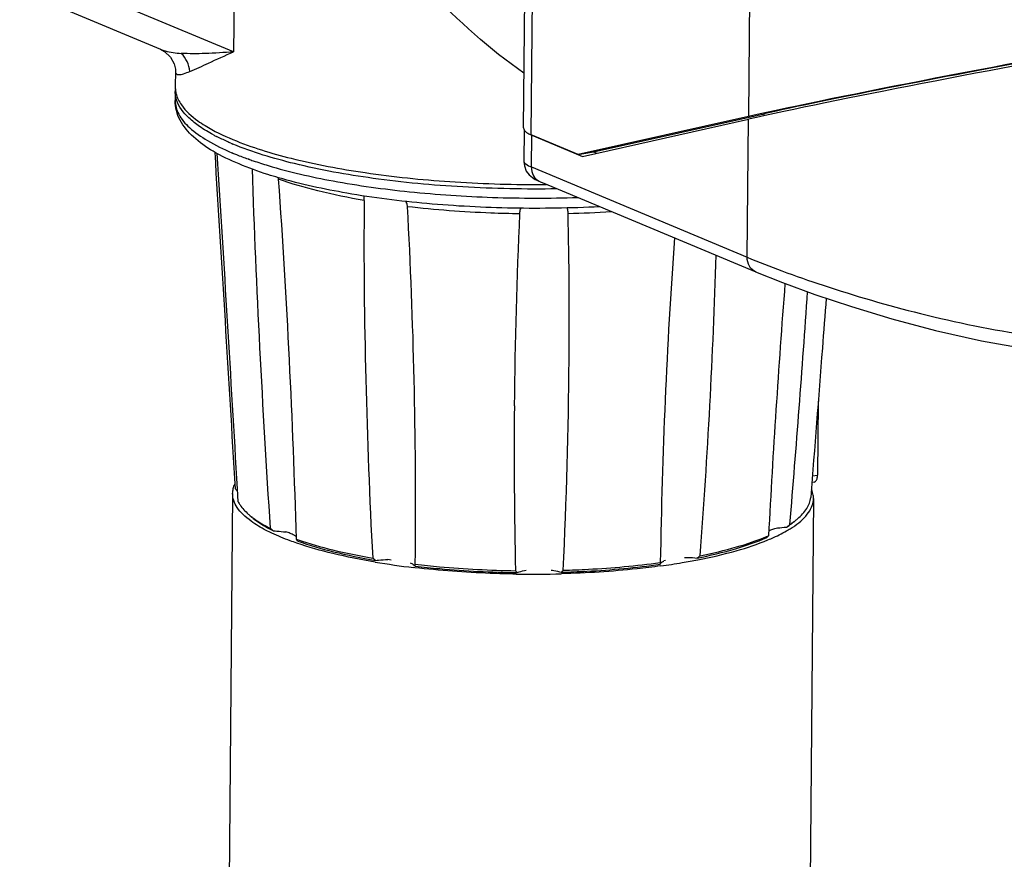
# Model space of a CAD drawing. Header units: millimetres. Extents: x 12 to 2508, y 25 to 1770.
# Tile 48 of 52: x 2250 to 2355, y 1471 to 1561. Entities that reach past the tile are written whole.
import ezdxf

# ---------------------------------------------------------------- set-up
doc = ezdxf.new("R2010")
doc.units = ezdxf.units.MM
for name, color, linetype in [('ARM2_ABL94', 7, 'Continuous'), ('COVER_S_PBL83', 7, 'Continuous'), ('COVER_S_PBL99', 7, 'Continuous'), ('FLANGE_J5_PBL105', 7, 'Continuous'), ('HOLDER_S_PBL87', 7, 'Continuous'), ('HOLDER_S_PBL98', 7, 'Continuous'), ('MODULE_S_ABL82', 7, 'Continuous'), ('MODULE_S_ABL97', 7, 'Continuous'), ('new_view_8_VBL72', 7, 'Continuous'), ('PIPE2_PBL96', 7, 'Continuous'), ('PLATE_PBL107', 7, 'Continuous')]:
    doc.layers.add(name, color=color, linetype=linetype)

# ---------------------------------------------------------------- blocks, each defined once
blk = doc.blocks.new('COVER_S_PBL83', base_point=(3173.43, 1977.13))
at = {"layer": 'COVER_S_PBL83', "color": 7}
for p, q in [((3219.68, 1972.37), (3219.88, 1996)), ((3133.26, 1979.79), (3150.96, 1983.75)), ((3127.02, 1982.64), (3126.99, 1979.26)), ((3127.84, 1982.06), (3133.26, 1979.79)), ((3128.2, 1977.33), (3128.37, 1977.25)), ((3128.37, 1977.25), (3128.63, 1977.13)), ((3129.12, 1976.92), (3151.74, 1967.46))]:
    blk.add_line(p, q, dxfattribs=at)
at = {"layer": 'COVER_S_PBL83', "color": 2}
for p, q in [((3150.83, 1969.02), (3150.96, 1983.75)), ((3127.81, 1978.66), (3127.84, 1982.06)), ((3127.81, 1978.66), (3150.83, 1969.02))]:
    blk.add_line(p, q, dxfattribs=at)
at = {"layer": 'COVER_S_PBL83', "color": 7}
for points in [[(3126.99, 1979.26), (3127.04, 1978.77), (3127.25, 1978.23), (3127.56, 1977.81), (3127.9, 1977.52), (3128.2, 1977.33)], [(3207.53, 1960.29), (3208.31, 1960.56), (3211.72, 1962.04), (3214.62, 1963.85), (3216.92, 1965.93), (3218.54, 1968.19), (3219.45, 1970.51), (3219.68, 1972.37)], [(3151.73, 1967.46), (3154.61, 1966.32), (3158.06, 1965.06), (3161.97, 1963.76), (3166.28, 1962.46), (3170.95, 1961.22), (3175.86, 1960.11), (3180.9, 1959.21), (3185.96, 1958.58), (3190.93, 1958.26), (3195.66, 1958.28)], [(3196.02, 1958.44), (3198.83, 1958.74), (3202.17, 1959.22), (3205.29, 1959.82), (3207.69, 1960.42)]]:
    blk.add_lwpolyline(points, dxfattribs=at)
for centre, radius, start, end in [((3129.27, 1985.49), 3.72, 246.2649, 247.3037), ((3195.57, 1958.99), 0.721, 303.6677, 309.5685)]:
    blk.add_arc(centre, radius, start, end, dxfattribs=at)
at = {"layer": 'COVER_S_PBL83', "color": 2}
blk.add_arc((3191.12, 2033.95), 75.28, 282.7011, 282.8652, dxfattribs=at)
at = {"layer": 'COVER_S_PBL83', "color": 7}
blk.add_ellipse((3182.32, 1989.04), major_axis=(37.56, 6.96), ratio=0.02463, start_param=-0.004785, end_param=2.554154, dxfattribs=at)
at = {"layer": 'COVER_S_PBL83', "color": 2}
for points, knots in [([(3126.99, 1979.26), (3126.99, 1979.14), (3127.3, 1978.88), (3127.59, 1978.75), (3127.81, 1978.66)], [0, 0, 0, 0, 0.333653, 1, 1, 1, 1]), ([(3127.81, 1978.66), (3127.8, 1978.34), (3127.92, 1977.72), (3128.37, 1977.26), (3128.63, 1977.13)], [0, 0, 0, 0, 0.526567, 1, 1, 1, 1]), ([(3150.83, 1969.02), (3152.05, 1968.51), (3154.74, 1967.47), (3160.86, 1965.34), (3169.63, 1962.79), (3180.94, 1960.46), (3190.72, 1959.57), (3198.3, 1959.81), (3203.48, 1960.48), (3208.13, 1961.63), (3212.12, 1963.21), (3215.35, 1965.15), (3217.75, 1967.37), (3219.28, 1969.79), (3219.67, 1971.54), (3219.68, 1972.37)], [0, 0, 0, 0, 0.052663, 0.114461, 0.258172, 0.416022, 0.573505, 0.647973, 0.717583, 0.781177, 0.837982, 0.887687, 0.930512, 0.967344, 1, 1, 1, 1]), ([(3151.73, 1967.46), (3151.46, 1967.58), (3150.96, 1968.04), (3150.83, 1968.69), (3150.83, 1969.02)], [0, 0, 0, 0, 0.472654, 1, 1, 1, 1]), ([(3196.18, 1958.59), (3198.26, 1958.86), (3202.11, 1959.44), (3205.93, 1960.12), (3207.67, 1960.52)], [0, 0, 0, 0, 0.541081, 1, 1, 1, 1])]:
    blk.add_open_spline(points, degree=3, knots=knots, dxfattribs=at)
at = {"layer": 'COVER_S_PBL83', "color": 7}
for points, knots in [([(3128.63, 1977.13), (3128.66, 1977.12), (3128.83, 1977.05), (3128.99, 1976.98), (3129.12, 1976.92)], [0, 0, 0, 0, 0.222275, 1, 1, 1, 1]), ([(3207.89, 1960.56), (3207.87, 1960.54), (3207.8, 1960.46), (3207.72, 1960.38), (3207.65, 1960.34)], [0, 0, 0, 0, 0.266294, 1, 1, 1, 1]), ([(3207.89, 1960.56), (3207.87, 1960.55), (3207.82, 1960.48), (3207.75, 1960.43), (3207.69, 1960.42)], [0, 0, 0, 0, 0.274375, 1, 1, 1, 1])]:
    blk.add_open_spline(points, degree=3, knots=knots, dxfattribs=at)
for points in [[(3207.65, 1960.34), (3207.61, 1960.32), (3207.57, 1960.3), (3207.53, 1960.29)], [(3207.53, 1960.29), (3207.42, 1960.25), (3207.3, 1960.25), (3207.19, 1960.28)], [(3195.66, 1958.28), (3195.77, 1958.29), (3195.88, 1958.33), (3195.97, 1958.39)], [(3196.03, 1958.43), (3196.08, 1958.48), (3196.13, 1958.53), (3196.18, 1958.59)]]:
    blk.add_open_spline(points, degree=3, dxfattribs=at)
blk = doc.blocks.new('HOLDER_S_PBL87', base_point=(3171.56, 2019.52))
at = {"layer": 'HOLDER_S_PBL87', "color": 7}
for p, q in [((3145.25, 2039.32), (3145.34, 2050.36)), ((3219.88, 1996.29), (3220.34, 2049.72)), ((3145.25, 2039.32), (3145.25, 2039.32)), ((3126.96, 1982.83), (3127.19, 2009.07)), ((3127.19, 2009.07), (3127.19, 2009.07)), ((3215.08, 1995.75), (3215.12, 1995.77)), ((3215.08, 1995.75), (3215.08, 1995.77)), ((3150.96, 1984.06), (3132.77, 1980)), ((3134.44, 1980.28), (3152.64, 1984.34)), ((3132.77, 1980), (3127.78, 1982.09)), ((3132.77, 1980), (3134.44, 1980.28)), ((3134.44, 1980.28), (3134.79, 1980.13))]:
    blk.add_line(p, q, dxfattribs=at)
at = {"layer": 'HOLDER_S_PBL87', "color": 2}
for p, q in [((3127.78, 1982.09), (3128.09, 2018.2)), ((3128.09, 2018.2), (3151.17, 2008.54)), ((3151.17, 2008.54), (3150.96, 1984.06)), ((3152.63, 1984.12), (3152.64, 1984.34))]:
    blk.add_line(p, q, dxfattribs=at)
at = {"layer": 'HOLDER_S_PBL87', "color": 7}
for centre, radius, start, end in [((3127.33, 1982.83), 0.364, 179.5432, 184.905), ((3127.45, 1982.87), 0.498, 205.8947, 207.4527)]:
    blk.add_arc(centre, radius, start, end, dxfattribs=at)
for centre, major_axis, start_param, end_param in [((3182.32, 1989.34), (37.56, 6.96), 6.121587, 8.837407), ((3182.32, 1989.34), (35.56, 6.58), 6.807722, 8.837407), ((3211.12, 1995.03), (4.01, 0.74), -0.004711, 1.071088), ((3182.32, 1989.34), (35.56, 6.58), 0.006721, 0.395117)]:
    blk.add_ellipse(centre, major_axis=major_axis, ratio=0.024305, start_param=start_param, end_param=end_param, dxfattribs=at)
for points, knots in [([(3145.91, 2059.03), (3142.55, 2057.38), (3136.17, 2052.81), (3128.82, 2043.49), (3124.02, 2032.41), (3122.81, 2024.39), (3122.77, 2020.43)], [0, 0, 0, 0, 0.238943, 0.490634, 0.747411, 1, 1, 1, 1]), ([(3145.46, 2051.13), (3145.48, 2051.19), (3145.56, 2051.45), (3145.68, 2051.69), (3145.78, 2051.87)], [0, 0, 0, 0, 0.241991, 1, 1, 1, 1]), ([(3219.86, 2051.36), (3219.91, 2051.28), (3220.07, 2050.98), (3220.2, 2050.66), (3220.26, 2050.42)], [0, 0, 0, 0, 0.261886, 1, 1, 1, 1]), ([(3151.48, 2044.76), (3150.57, 2045.14), (3148.96, 2045.9), (3146.98, 2047.26), (3145.68, 2048.72), (3145.34, 2049.85), (3145.34, 2050.36)], [0, 0, 0, 0, 0.339309, 0.612432, 0.825798, 1, 1, 1, 1]), ([(3220.34, 2049.72), (3220.34, 2049.37), (3220.18, 2048.62), (3219.53, 2047.57), (3218.5, 2046.58), (3217.11, 2045.63), (3215.37, 2044.73), (3213.3, 2043.88), (3210.9, 2043.09), (3207.16, 2042.11), (3201.89, 2041.12), (3194.99, 2040.32), (3187.59, 2039.92), (3182.52, 2039.93), (3179.96, 2040)], [0, 0, 0, 0, 0.024345, 0.051671, 0.084047, 0.122576, 0.167711, 0.219508, 0.27777, 0.342128, 0.487006, 0.649114, 0.822345, 1, 1, 1, 1]), ([(3179.96, 2040), (3177.16, 2040.08), (3171.74, 2040.4), (3164.05, 2041.36), (3157.32, 2042.74), (3153.25, 2044.01), (3151.48, 2044.76)], [0, 0, 0, 0, 0.28984, 0.561159, 0.801328, 1, 1, 1, 1]), ([(3122.77, 2020.43), (3122.74, 2017.26), (3123.39, 2011.05), (3125.62, 2005.2), (3127.09, 2002.59)], [0, 0, 0, 0, 0.514016, 1, 1, 1, 1]), ([(3127.01, 1982.64), (3127.07, 1982.52), (3127.32, 1982.3), (3127.61, 1982.16), (3127.78, 1982.09)], [0, 0, 0, 0, 0.412217, 1, 1, 1, 1])]:
    blk.add_open_spline(points, degree=3, knots=knots, dxfattribs=at)
at = {"layer": 'HOLDER_S_PBL87', "color": 2}
for points, knots in [([(3145.86, 2054.07), (3144.96, 2052.78), (3143.99, 2050.88), (3143.31, 2048.88), (3143.16, 2048.37)], [0, 0, 0, 0, 0.74823, 1, 1, 1, 1]), ([(3143.16, 2048.37), (3142.24, 2045.34), (3141.58, 2038.7), (3142.99, 2028.65), (3146.24, 2018.44), (3149.38, 2011.82), (3151.17, 2008.54)], [0, 0, 0, 0, 0.229025, 0.47253, 0.729959, 1, 1, 1, 1]), ([(3151.17, 2008.54), (3149.31, 2013.56), (3146.38, 2023.67), (3145.2, 2034.18), (3145.25, 2039.32)], [0, 0, 0, 0, 0.509965, 1, 1, 1, 1]), ([(3128.09, 2018.2), (3127.85, 2017.43), (3127, 2014.46), (3126.56, 2011.35), (3126.62, 2009.06)], [0, 0, 0, 0, 0.260213, 1, 1, 1, 1]), ([(3128.09, 2018.2), (3127.95, 2017.44), (3127.47, 2014.42), (3127.21, 2011.35), (3127.19, 2009.07)], [0, 0, 0, 0, 0.254024, 1, 1, 1, 1]), ([(3127.14, 2005.11), (3127.06, 2005.44), (3126.77, 2006.74), (3126.64, 2008.07), (3126.62, 2009.06)], [0, 0, 0, 0, 0.251427, 1, 1, 1, 1]), ([(3126.88, 2008.79), (3126.92, 2008.74), (3127.05, 2008.55), (3127.15, 2008.32), (3127.18, 2008.15)], [0, 0, 0, 0, 0.261487, 1, 1, 1, 1])]:
    blk.add_open_spline(points, degree=3, knots=knots, dxfattribs=at)
at = {"layer": 'HOLDER_S_PBL87', "color": 7}
for points in [[(3145.34, 2050.36), (3145.35, 2050.62), (3145.39, 2050.88), (3145.46, 2051.13)], [(3220.26, 2050.42), (3220.31, 2050.19), (3220.34, 2049.95), (3220.34, 2049.72)], [(3126.96, 1982.8), (3126.97, 1982.75), (3126.98, 1982.7), (3127, 1982.65)]]:
    blk.add_open_spline(points, degree=3, dxfattribs=at)
at = {"layer": 'HOLDER_S_PBL87', "color": 2}
blk.add_open_spline([(3126.62, 2009.06), (3126.71, 2008.98), (3126.8, 2008.89), (3126.88, 2008.79)], degree=3, dxfattribs=at)
blk = doc.blocks.new('MODULE_S_ABL82', base_point=(3171.56, 2019.52))
at = {"layer": 'COVER_S_PBL83'}
blk.add_blockref('COVER_S_PBL83', (3173.43, 1977.13), dxfattribs=at)
at = {"layer": 'HOLDER_S_PBL87'}
blk.add_blockref('HOLDER_S_PBL87', (3171.56, 2019.52), dxfattribs=at)
blk = doc.blocks.new('PIPE2_PBL96', base_point=(3126.19, 1856.35))
at = {"layer": 'PIPE2_PBL96', "color": 7}
for p, q in [((3095.9, 1943.81), (3094.47, 1776.52)), ((3157.9, 1943.27), (3156.47, 1775.99)), ((3115.35, 1935.89), (3115.22, 1935.91)), ((3094.91, 1775.11), (3094.9, 1775.12)), ((3094.96, 1775.11), (3094.95, 1775.12)), ((3101.4, 1771.19), (3101.31, 1771.22)), ((3101.42, 1771.19), (3101.34, 1771.22)), ((3101.48, 1771.16), (3101.47, 1771.17)), ((3101.5, 1771.16), (3101.49, 1771.17)), ((3151.57, 1771.57), (3151.58, 1771.58)), ((3151.62, 1771.57), (3151.63, 1771.57))]:
    blk.add_line(p, q, dxfattribs=at)
for centre, radius, start, end in [((3155.65, 1943.29), 2.25, 359.5201, 3.0556), ((3149.42, 1949.66), 11.33, 300.7998, 303.1418), ((3150.21, 1948.45), 9.9, 303.153, 305.0907), ((3125.29, 2021.92), 86.6, 260.5747, 263.3251), ((3131.5, 2010.1), 74.71, 277.7663, 279.5529), ((3132.81, 2002.31), 66.81, 279.5573, 281.0032), ((3127.82, 2049.44), 114.25, 269.1714, 271.5889), ((3154.18, 1776.01), 2.29, 348.4685, 359.4573), ((3112.37, 1803.49), 34.11, 251.2438, 251.3637), ((3142.89, 1792.6), 22.78, 292.392, 292.5251), ((3130.06, 1842.9), 74.8, 277.7308, 279.5525)]:
    blk.add_arc(centre, radius, start, end, dxfattribs=at)
for points in [[(3095.97, 1944.35), (3096.01, 1944.5), (3096.07, 1944.65), (3096.13, 1944.8)], [(3095.9, 1943.81), (3095.91, 1943.99), (3095.93, 1944.17), (3095.97, 1944.35)]]:
    blk.add_open_spline(points, degree=3, dxfattribs=at)
for points, knots in [([(3097.87, 1940.85), (3097.57, 1941.07), (3097.03, 1941.51), (3096.39, 1942.25), (3095.99, 1943.02), (3095.9, 1943.55), (3095.9, 1943.81)], [0, 0, 0, 0, 0.305055, 0.566465, 0.793165, 1, 1, 1, 1]), ([(3157.9, 1943.41), (3157.9, 1943.48), (3157.87, 1943.76), (3157.79, 1944.04), (3157.71, 1944.23)], [0, 0, 0, 0, 0.244064, 1, 1, 1, 1]), ([(3155.9, 1940.36), (3156.2, 1940.57), (3156.75, 1941), (3157.39, 1941.73), (3157.8, 1942.49), (3157.9, 1943.02), (3157.9, 1943.28)], [0, 0, 0, 0, 0.304913, 0.566277, 0.793034, 1, 1, 1, 1]), ([(3100.1, 1939.56), (3099.89, 1939.66), (3099.12, 1940.04), (3098.38, 1940.48), (3097.87, 1940.85)], [0, 0, 0, 0, 0.273454, 1, 1, 1, 1]), ([(3102.74, 1938.51), (3102.5, 1938.59), (3101.61, 1938.91), (3100.73, 1939.27), (3100.1, 1939.56)], [0, 0, 0, 0, 0.266415, 1, 1, 1, 1]), ([(3153.05, 1938.85), (3153.25, 1938.94), (3154, 1939.26), (3154.72, 1939.62), (3155.23, 1939.92)], [0, 0, 0, 0, 0.269304, 1, 1, 1, 1]), ([(3111.11, 1936.49), (3109.6, 1936.74), (3106.78, 1937.3), (3104.01, 1938.07), (3102.74, 1938.51)], [0, 0, 0, 0, 0.534129, 1, 1, 1, 1]), ([(3145.56, 1936.73), (3146.94, 1937), (3149.48, 1937.58), (3151.95, 1938.4), (3153.05, 1938.85)], [0, 0, 0, 0, 0.541611, 1, 1, 1, 1]), ([(3126.17, 1935.21), (3125.24, 1935.22), (3121.63, 1935.32), (3118.02, 1935.58), (3115.35, 1935.89)], [0, 0, 0, 0, 0.255436, 1, 1, 1, 1]), ([(3141.6, 1936.08), (3140.76, 1935.96), (3137.23, 1935.54), (3133.69, 1935.31), (3130.99, 1935.24)], [0, 0, 0, 0, 0.238937, 1, 1, 1, 1]), ([(3094.9, 1775.12), (3094.83, 1775.23), (3094.59, 1775.66), (3094.47, 1776.16), (3094.47, 1776.52)], [0, 0, 0, 0, 0.268692, 1, 1, 1, 1]), ([(3151.63, 1771.57), (3152.28, 1771.84), (3153.46, 1772.4), (3155.23, 1773.54), (3156.26, 1774.73), (3156.42, 1775.55)], [0, 0, 0, 0, 0.331097, 0.604684, 1, 1, 1, 1]), ([(3101.31, 1771.22), (3100.54, 1771.48), (3099.14, 1772.02), (3097.28, 1772.96), (3095.86, 1773.95), (3095.15, 1774.72), (3094.91, 1775.11)], [0, 0, 0, 0, 0.320703, 0.593636, 0.818697, 1, 1, 1, 1]), ([(3140.12, 1768.78), (3136.78, 1768.33), (3129.87, 1767.8), (3119.63, 1767.95), (3111.33, 1768.83), (3105.36, 1770.01), (3102.7, 1770.75), (3101.48, 1771.16)], [0, 0, 0, 0, 0.259539, 0.532, 0.787799, 0.900824, 1, 1, 1, 1]), ([(3142.47, 1769.14), (3144.16, 1769.43), (3147.24, 1770.06), (3150.25, 1771), (3151.57, 1771.55)], [0, 0, 0, 0, 0.546109, 1, 1, 1, 1])]:
    blk.add_open_spline(points, degree=3, knots=knots, dxfattribs=at)
blk = doc.blocks.new('FLANGE_J5_PBL105', base_point=(3124.52, 1958.86))
at = {"layer": 'FLANGE_J5_PBL105', "color": 7}
for p, q in [((3089.77, 1986.72), (3089.76, 1985.76)), ((3109.94, 1975.09), (3109.94, 1975)), ((3096.49, 1942.92), (3096.41, 1944.3)), ((3115.4, 1936.25), (3115.42, 1937.53)), ((3112.82, 1936.71), (3112.48, 1936.75)), ((3141.53, 1936.44), (3141.56, 1936.45)), ((3141.53, 1936.44), (3141.56, 1936.45)), ((3141.55, 1936.32), (3141.55, 1936.26)), ((3142.12, 1936.66), (3141.93, 1936.61))]:
    blk.add_line(p, q, dxfattribs=at)
at = {"layer": 'FLANGE_J5_PBL105', "color": 2}
for p, q in [((3097.55, 1979.52), (3097.58, 1979.5)), ((3097.62, 1979.53), (3097.65, 1979.52))]:
    blk.add_line(p, q, dxfattribs=at)
at = {"layer": 'FLANGE_J5_PBL105', "color": 7}
for centre, radius, start, end in [((3092.5, 1986.69), 2.73, 174.0359, 179.4976), ((3103.21, 1999.52), 19.79, 241.7886, 242.8253), ((3106.96, 2007.53), 28.64, 246.8454, 247.2981), ((-9650.89, 1189.27), 12769.43, 3.389717, 3.55129), ((-1445.92, 1686.82), 4549.62, 3.24431, 3.69613), ((3099.62, 1977.27), 1.19, 4.1202, 13.4909), ((2654.06, 1962.69), 477.78, 359.4416, 1.32), ((3780.91, 1926.02), 639.44, 175.95879, 179.06604), ((2418.57, 1991.69), 729.29, 355.71259, 358.2359), ((4281.65, 1879.11), 1130.15, 175.57909, 176.94715), ((1555.29, 2074.66), 1605.71, 355.2074, 356.09664), ((2581.6, 1962.29), 550.23, 357.2201, 359.5564), ((3662.98, 1948.17), 537.03, 179.4674, 181.344), ((3079.99, 1928.93), 22.33, 42.6256, 43.468), ((3102.53, 1947.3), 7.55, 228.8546, 231.7928), ((3103.24, 1948.18), 8.68, 231.7761, 233.902), ((3102.71, 1946.88), 7.35, 228.8429, 231.2172), ((3109.73, 1996.2), 72.02, 308.9732, 309.3442), ((3150.04, 1948.63), 9.73, 303.3444, 305.1338), ((3150.64, 1947.78), 8.69, 305.1286, 307.2417), ((3151.14, 1946.47), 7.36, 307.8226, 310.1669), ((3151.33, 1946.89), 7.56, 307.2247, 310.1618), ((3120.74, 1965.53), 32.88, 230.6802, 231.4825), ((3103.26, 1940.95), 1.79, 247.3568, 251.8559), ((3113.39, 1969.28), 32.18, 250.5943, 250.9331), ((3144.57, 1959.07), 21.53, 292.6981, 293.3183), ((3115.36, 1942.33), 7.04, 230.2728, 233.4405), ((3141.92, 1936.14), 0.396, 141.0409, 142.7983), ((3140.07, 1944.58), 9.38, 305.3274, 307.8399)]:
    blk.add_arc(centre, radius, start, end, dxfattribs=at)
at = {"layer": 'FLANGE_J5_PBL105', "color": 2}
for centre, radius, start, end in [((3107.12, 2006.95), 29.05, 247.124, 247.297), ((3128.46, 2089.69), 116.04, 271.6066, 273.8725)]:
    blk.add_arc(centre, radius, start, end, dxfattribs=at)
at = {"layer": 'FLANGE_J5_PBL105', "color": 7}
for points, knots in [([(3089.91, 1985.83), (3089.89, 1985.9), (3089.81, 1986.19), (3089.77, 1986.49), (3089.77, 1986.72)], [0, 0, 0, 0, 0.255691, 1, 1, 1, 1]), ([(3096.58, 1978.98), (3095.63, 1979.37), (3093.92, 1980.19), (3091.72, 1981.71), (3090.41, 1983.27), (3089.85, 1984.66), (3089.76, 1985.39), (3089.76, 1985.76)], [0, 0, 0, 0, 0.30303, 0.559935, 0.785034, 0.892394, 1, 1, 1, 1]), ([(3093.85, 1982.09), (3093.34, 1982.36), (3092.42, 1982.91), (3090.97, 1984.04), (3090.15, 1985.09), (3089.91, 1985.83)], [0, 0, 0, 0, 0.312706, 0.580756, 1, 1, 1, 1]), ([(3095.7, 1981.2), (3095.57, 1981.26), (3095.05, 1981.49), (3094.54, 1981.73), (3094.17, 1981.92)], [0, 0, 0, 0, 0.259803, 1, 1, 1, 1]), ([(3130.51, 1976.32), (3127.16, 1976.27), (3120.6, 1976.4), (3111.23, 1977.27), (3103, 1978.75), (3098.04, 1980.22), (3095.91, 1981.11)], [0, 0, 0, 0, 0.286369, 0.559958, 0.802812, 1, 1, 1, 1]), ([(3100.8, 1977.51), (3100.42, 1977.62), (3099, 1978.05), (3097.59, 1978.56), (3096.58, 1978.98)], [0, 0, 0, 0, 0.266125, 1, 1, 1, 1]), ([(3097.97, 1978.48), (3098.18, 1972.11), (3098.74, 1959.31), (3099.48, 1946.52), (3099.91, 1940.1)], [0, 0, 0, 0, 0.497685, 1, 1, 1, 1]), ([(3135.08, 1974.41), (3131.99, 1974.26), (3125.83, 1974.16), (3116.81, 1974.63), (3108.45, 1975.68), (3103.2, 1976.82), (3100.8, 1977.51)], [0, 0, 0, 0, 0.268695, 0.535044, 0.783402, 1, 1, 1, 1]), ([(3102.7, 1938.93), (3102.53, 1945.31), (3102.02, 1958.13), (3101.27, 1970.93), (3100.81, 1977.35)], [0, 0, 0, 0, 0.49791, 1, 1, 1, 1]), ([(3109.94, 1975.09), (3109.94, 1975.14), (3109.94, 1975.3), (3109.94, 1975.47), (3109.95, 1975.59)], [0, 0, 0, 0, 0.277516, 1, 1, 1, 1]), ([(3109.94, 1975), (3109.88, 1968.66), (3110.03, 1955.96), (3110.51, 1943.27), (3110.85, 1936.91)], [0, 0, 0, 0, 0.498501, 1, 1, 1, 1]), ([(3114.56, 1974.42), (3114.56, 1974.48), (3114.54, 1974.68), (3114.46, 1974.88), (3114.38, 1975.01)], [0, 0, 0, 0, 0.261672, 1, 1, 1, 1]), ([(3115.42, 1937.53), (3115.47, 1943.67), (3115.36, 1955.97), (3114.91, 1968.27), (3114.56, 1974.42)], [0, 0, 0, 0, 0.498964, 1, 1, 1, 1]), ([(3126.54, 1973.66), (3126.55, 1973.72), (3126.56, 1973.93), (3126.62, 1974.14), (3126.7, 1974.28)], [0, 0, 0, 0, 0.277272, 1, 1, 1, 1]), ([(3131.71, 1973.7), (3131.71, 1973.76), (3131.7, 1973.96), (3131.66, 1974.17), (3131.6, 1974.31)], [0, 0, 0, 0, 0.280979, 1, 1, 1, 1]), ([(3159.27, 1964.66), (3159.13, 1962.88), (3158.58, 1955.78), (3158.03, 1948.68), (3157.61, 1943.37)], [0, 0, 0, 0, 0.250952, 1, 1, 1, 1]), ([(3096.49, 1942.92), (3096.55, 1942.81), (3096.84, 1942.32), (3097.24, 1941.9), (3097.57, 1941.61)], [0, 0, 0, 0, 0.225945, 1, 1, 1, 1]), ([(3156.2, 1941.11), (3156.58, 1941.43), (3157.23, 1942.09), (3157.58, 1942.96), (3157.61, 1943.37)], [0, 0, 0, 0, 0.551777, 1, 1, 1, 1]), ([(3098.1, 1941.15), (3098.25, 1941.03), (3098.93, 1940.52), (3099.68, 1940.1), (3100.27, 1939.81)], [0, 0, 0, 0, 0.22499, 1, 1, 1, 1]), ([(3098.12, 1941.17), (3098.25, 1941.08), (3098.82, 1940.68), (3099.43, 1940.34), (3099.91, 1940.1)], [0, 0, 0, 0, 0.23039, 1, 1, 1, 1]), ([(3155.03, 1940.21), (3155.08, 1940.25), (3155.3, 1940.39), (3155.51, 1940.54), (3155.66, 1940.66)], [0, 0, 0, 0, 0.259023, 1, 1, 1, 1]), ([(3100.27, 1939.81), (3100.38, 1939.81), (3100.82, 1939.79), (3101.26, 1939.75), (3101.58, 1939.7)], [0, 0, 0, 0, 0.260097, 1, 1, 1, 1]), ([(3102.57, 1939.3), (3102.53, 1939.32), (3102.36, 1939.4), (3102.19, 1939.49), (3102.05, 1939.55)], [0, 0, 0, 0, 0.219593, 1, 1, 1, 1]), ([(3153.24, 1939.87), (3153.28, 1939.89), (3153.44, 1939.98), (3153.63, 1940.05), (3153.77, 1940.08)], [0, 0, 0, 0, 0.237235, 1, 1, 1, 1]), ([(3153.77, 1940.08), (3153.87, 1940.1), (3154.28, 1940.17), (3154.7, 1940.2), (3155.03, 1940.21)], [0, 0, 0, 0, 0.231467, 1, 1, 1, 1]), ([(3102.85, 1938.73), (3104.1, 1938.28), (3106.85, 1937.49), (3109.65, 1936.93), (3111.16, 1936.67)], [0, 0, 0, 0, 0.464059, 1, 1, 1, 1]), ([(3102.88, 1938.87), (3104.09, 1938.45), (3106.73, 1937.7), (3109.41, 1937.16), (3110.85, 1936.91)], [0, 0, 0, 0, 0.46634, 1, 1, 1, 1]), ([(3145.49, 1936.92), (3146.87, 1937.19), (3149.38, 1937.79), (3151.83, 1938.63), (3152.91, 1939.1)], [0, 0, 0, 0, 0.544059, 1, 1, 1, 1]), ([(3145.82, 1937.16), (3147.12, 1937.43), (3149.51, 1937.99), (3151.84, 1938.77), (3152.88, 1939.21)], [0, 0, 0, 0, 0.540714, 1, 1, 1, 1]), ([(3111.16, 1936.67), (3111.26, 1936.68), (3111.7, 1936.73), (3112.14, 1936.75), (3112.48, 1936.75)], [0, 0, 0, 0, 0.238084, 1, 1, 1, 1]), ([(3114.85, 1936.41), (3114.96, 1936.36), (3115.15, 1936.28), (3115.32, 1936.14), (3115.37, 1936.06)], [0, 0, 0, 0, 0.591242, 1, 1, 1, 1]), ([(3115.4, 1936.25), (3116.26, 1936.15), (3119.82, 1935.79), (3123.39, 1935.61), (3126.1, 1935.57)], [0, 0, 0, 0, 0.242722, 1, 1, 1, 1]), ([(3130.97, 1935.4), (3131.89, 1935.43), (3135.43, 1935.57), (3138.96, 1935.89), (3141.55, 1936.26)], [0, 0, 0, 0, 0.259637, 1, 1, 1, 1]), ([(3131.19, 1935.61), (3132.08, 1935.64), (3135.54, 1935.78), (3138.99, 1936.09), (3141.53, 1936.44)], [0, 0, 0, 0, 0.259331, 1, 1, 1, 1]), ([(3141.73, 1936.49), (3141.75, 1936.5), (3141.81, 1936.55), (3141.88, 1936.58), (3141.93, 1936.6)], [0, 0, 0, 0, 0.228179, 1, 1, 1, 1]), ([(3144.14, 1936.98), (3144.26, 1936.98), (3144.71, 1936.98), (3145.16, 1936.96), (3145.49, 1936.92)], [0, 0, 0, 0, 0.253739, 1, 1, 1, 1]), ([(3115.37, 1936.06), (3116.24, 1935.96), (3119.87, 1935.58), (3123.51, 1935.4), (3126.27, 1935.37)], [0, 0, 0, 0, 0.242472, 1, 1, 1, 1]), ([(3126.27, 1935.37), (3126.34, 1935.39), (3126.65, 1935.51), (3126.99, 1935.57), (3127.25, 1935.61)], [0, 0, 0, 0, 0.211484, 1, 1, 1, 1]), ([(3129.9, 1935.63), (3130, 1935.62), (3130.36, 1935.57), (3130.72, 1935.49), (3130.97, 1935.4)], [0, 0, 0, 0, 0.278836, 1, 1, 1, 1])]:
    blk.add_open_spline(points, degree=3, knots=knots, dxfattribs=at)
at = {"layer": 'FLANGE_J5_PBL105', "color": 2}
for points, knots in [([(3089.76, 1985.76), (3089.76, 1985.25), (3090.09, 1984.13), (3091.37, 1982.68), (3093.33, 1981.33), (3094.93, 1980.56), (3095.82, 1980.18)], [0, 0, 0, 0, 0.1747, 0.388231, 0.661163, 1, 1, 1, 1]), ([(3095.9, 1980.15), (3096.03, 1980.1), (3096.58, 1979.87), (3097.13, 1979.67), (3097.55, 1979.52)], [0, 0, 0, 0, 0.241822, 1, 1, 1, 1]), ([(3097.58, 1979.5), (3097.75, 1979.44), (3098.45, 1979.2), (3099.15, 1978.98), (3099.69, 1978.81)], [0, 0, 0, 0, 0.241848, 1, 1, 1, 1]), ([(3099.69, 1978.81), (3101.96, 1978.13), (3106.96, 1977), (3114.98, 1975.9), (3123.7, 1975.32), (3129.71, 1975.31), (3132.74, 1975.41)], [0, 0, 0, 0, 0.213596, 0.460323, 0.727272, 1, 1, 1, 1]), ([(3109.94, 1975.09), (3108.28, 1975.37), (3105.2, 1976), (3102.18, 1976.87), (3100.81, 1977.35)], [0, 0, 0, 0, 0.535938, 1, 1, 1, 1]), ([(3126.54, 1973.66), (3125.52, 1973.67), (3121.52, 1973.78), (3117.52, 1974.07), (3114.56, 1974.42)], [0, 0, 0, 0, 0.25562, 1, 1, 1, 1])]:
    blk.add_open_spline(points, degree=3, knots=knots, dxfattribs=at)
at = {"layer": 'FLANGE_J5_PBL105', "color": 7}
for points in [[(3126.54, 1973.66), (3126.2, 1966.83), (3126.03, 1959.99), (3125.97, 1953.16)], [(3102.05, 1939.55), (3101.9, 1939.62), (3101.74, 1939.67), (3101.58, 1939.7)], [(3153.12, 1939.81), (3153.16, 1939.83), (3153.2, 1939.85), (3153.24, 1939.87)], [(3102.85, 1938.73), (3102.8, 1938.8), (3102.75, 1938.87), (3102.7, 1938.93)], [(3153.1, 1939.3), (3153.03, 1939.23), (3152.97, 1939.17), (3152.91, 1939.1)], [(3115.37, 1936.06), (3115.39, 1936.13), (3115.4, 1936.19), (3115.4, 1936.25)], [(3141.56, 1936.45), (3141.55, 1936.4), (3141.55, 1936.36), (3141.55, 1936.32)], [(3141.55, 1936.26), (3141.56, 1936.3), (3141.58, 1936.34), (3141.61, 1936.38)], [(3141.61, 1936.39), (3141.65, 1936.43), (3141.69, 1936.46), (3141.73, 1936.49)], [(3126.1, 1935.57), (3126.15, 1935.5), (3126.21, 1935.43), (3126.27, 1935.37)], [(3130.97, 1935.4), (3131.05, 1935.47), (3131.12, 1935.54), (3131.19, 1935.61)]]:
    blk.add_open_spline(points, degree=3, dxfattribs=at)
blk = doc.blocks.new('PLATE_PBL107', base_point=(3158.08, 1949.33))
at = {"layer": 'PLATE_PBL107', "color": 7}
for p, q in [((3158.42, 1953.67), (3158.35, 1945.78)), ((3157.97, 1945.02), (3157.74, 1944.98))]:
    blk.add_line(p, q, dxfattribs=at)
at = {"layer": 'PLATE_PBL107', "color": 2}
blk.add_line((3157.79, 1945.68), (3158.35, 1945.78), dxfattribs=at)
at = {"layer": 'PLATE_PBL107', "color": 7}
blk.add_open_spline([(3157.97, 1945.02), (3158.02, 1945.03), (3158.17, 1945.11), (3158.32, 1945.39), (3158.35, 1945.64), (3158.35, 1945.78)], degree=3, knots=[0, 0, 0, 0, 0.187754, 0.54126, 1, 1, 1, 1], dxfattribs=at)
blk = doc.blocks.new('ARM2_ABL94', base_point=(3125.28, 1863.63))
at = {"layer": 'FLANGE_J5_PBL105'}
blk.add_blockref('FLANGE_J5_PBL105', (3124.52, 1958.86), dxfattribs=at)
at = {"layer": 'PIPE2_PBL96'}
blk.add_blockref('PIPE2_PBL96', (3126.19, 1856.35), dxfattribs=at)
at = {"layer": 'PLATE_PBL107'}
blk.add_blockref('PLATE_PBL107', (3158.08, 1949.33), dxfattribs=at)
blk = doc.blocks.new('HOLDER_S_PBL98', base_point=(3110.72, 2025.58))
at = {"layer": 'HOLDER_S_PBL98', "color": 7}
for p, q in [((3134.95, 2074.39), (3146.01, 2069.76)), ((3075.51, 2008.3), (3082.4, 2037.31)), ((3075.43, 1999.54), (3075.51, 2008.3)), ((3077.69, 1995.63), (3088.21, 1991.23)), ((3089.79, 1988.94), (3089.78, 1987.2)), ((3129.12, 1976.79), (3129.4, 1976.79))]:
    blk.add_line(p, q, dxfattribs=at)
at = {"layer": 'HOLDER_S_PBL98', "color": 2}
for p, q in [((3082.4, 2037.31), (3096.34, 2031.48)), ((3096.34, 2031.48), (3096, 1990.94)), ((3096, 1990.94), (3075.43, 1999.54))]:
    blk.add_line(p, q, dxfattribs=at)
at = {"layer": 'HOLDER_S_PBL98', "color": 7}
blk.add_lwpolyline([(3088.21, 1991.23), (3088.64, 1990.99), (3089.28, 1990.39), (3089.67, 1989.67), (3089.79, 1989.11), (3089.79, 1988.94)], dxfattribs=at)
for centre, radius, start, end in [((3078.93, 1998.61), 3.23, 246.4535, 247.2791), ((3092.53, 1987.18), 2.75, 179.5378, 188.883), ((3128.38, 2115.77), 138.98, 270.1044, 270.3051)]:
    blk.add_arc(centre, radius, start, end, dxfattribs=at)
blk.add_ellipse((3113.76, 2042.6), major_axis=(26.28, 28.54), ratio=0.659351, start_param=0.234751, end_param=2.275384, dxfattribs=at)
for points, knots in [([(3116.96, 2022.86), (3117, 2027.41), (3118.58, 2036.6), (3124.78, 2048.94), (3134.06, 2058.62), (3141.94, 2062.61), (3145.95, 2063.67)], [0, 0, 0, 0, 0.256231, 0.515747, 0.766458, 1, 1, 1, 1]), ([(3127.05, 1997.82), (3125.42, 1999.25), (3122.46, 2002.62), (3118.11, 2010.83), (3116.92, 2018.05), (3116.96, 2022.86)], [0, 0, 0, 0, 0.234807, 0.479478, 1, 1, 1, 1]), ([(3075.43, 1999.54), (3075.43, 1998.72), (3075.7, 1997.47), (3076.67, 1996.22), (3077.31, 1995.8), (3077.64, 1995.65)], [0, 0, 0, 0, 0.523914, 0.766432, 1, 1, 1, 1]), ([(3089.81, 1986.75), (3089.82, 1986.68), (3089.88, 1986.37), (3089.99, 1986.07), (3090.1, 1985.86)], [0, 0, 0, 0, 0.24251, 1, 1, 1, 1]), ([(3090.1, 1985.86), (3090.19, 1985.66), (3090.73, 1984.77), (3091.53, 1984.07), (3092.19, 1983.6)], [0, 0, 0, 0, 0.215934, 1, 1, 1, 1]), ([(3092.19, 1983.6), (3092.44, 1983.41), (3093.62, 1982.63), (3094.9, 1982.02), (3095.92, 1981.6)], [0, 0, 0, 0, 0.221056, 1, 1, 1, 1]), ([(3095.92, 1981.6), (3097.93, 1980.75), (3102.61, 1979.34), (3110.38, 1977.89), (3119.23, 1976.98), (3125.45, 1976.78), (3128.63, 1976.78)], [0, 0, 0, 0, 0.197456, 0.439354, 0.712276, 1, 1, 1, 1])]:
    blk.add_open_spline(points, degree=3, knots=knots, dxfattribs=at)
at = {"layer": 'HOLDER_S_PBL98', "color": 2}
for points, knots in [([(3127, 1988.68), (3123.32, 1991.23), (3116.58, 1997.29), (3108.23, 2007.85), (3101.43, 2019.32), (3097.86, 2027.39), (3096.34, 2031.48)], [0, 0, 0, 0, 0.25229, 0.504914, 0.754668, 1, 1, 1, 1]), ([(3114.2, 2007.91), (3110.59, 2011.44), (3104.06, 2018.92), (3098.66, 2027.24), (3096.34, 2031.48)], [0, 0, 0, 0, 0.511183, 1, 1, 1, 1]), ([(3127.05, 1997.5), (3125.88, 1998.26), (3121.34, 2001.4), (3117.14, 2005.02), (3114.2, 2007.91)], [0, 0, 0, 0, 0.252886, 1, 1, 1, 1]), ([(3088.21, 1991.23), (3088.36, 1991.16), (3089.08, 1990.92), (3089.84, 1990.83), (3090.42, 1990.79)], [0, 0, 0, 0, 0.226502, 1, 1, 1, 1]), ([(3096, 1990.94), (3094.99, 1990.87), (3093.13, 1990.75), (3091.27, 1990.73), (3090.42, 1990.79)], [0, 0, 0, 0, 0.543139, 1, 1, 1, 1]), ([(3091.33, 1988.86), (3092, 1989.13), (3093.54, 1989.86), (3095.09, 1990.56), (3096, 1990.94)], [0, 0, 0, 0, 0.424995, 1, 1, 1, 1]), ([(3091.33, 1988.86), (3091.29, 1989.22), (3091.1, 1989.93), (3090.68, 1990.53), (3090.42, 1990.79)], [0, 0, 0, 0, 0.50094, 1, 1, 1, 1]), ([(3089.79, 1988.94), (3089.79, 1988.82), (3089.83, 1988.56), (3090.16, 1988.5), (3090.42, 1988.54), (3090.81, 1988.65), (3091.11, 1988.77), (3091.33, 1988.86)], [0, 0, 0, 0, 0.189163, 0.356779, 0.475716, 0.622686, 1, 1, 1, 1])]:
    blk.add_open_spline(points, degree=3, knots=knots, dxfattribs=at)
blk = doc.blocks.new('COVER_S_PBL99', base_point=(3103.98, 2039.95))
at = {"layer": 'COVER_S_PBL99', "color": 7}
for p, q in [((3117.28, 2081.78), (3134.78, 2074.46)), ((3073.52, 2041.19), (3073.17, 2000.75)), ((3082.23, 2037.39), (3075.52, 2009.17)), ((3075.44, 1999.64), (3075.52, 2009.17)), ((3075.72, 2009.2), (3075.52, 2009.17)), ((3077.07, 1995.98), (3075.47, 1996.65))]:
    blk.add_line(p, q, dxfattribs=at)
at = {"layer": 'COVER_S_PBL99', "color": 2}
for p, q in [((3073.84, 2040.9), (3073.5, 2000.45)), ((3082.23, 2037.39), (3073.84, 2040.9)), ((3075.44, 1999.64), (3073.5, 2000.45))]:
    blk.add_line(p, q, dxfattribs=at)
at = {"layer": 'COVER_S_PBL99', "color": 7}
for points in [[(3117.28, 2081.78), (3112.76, 2083.24), (3108.47, 2083.9), (3104.19, 2083.86), (3099.99, 2083.13), (3095.91, 2081.73), (3092.01, 2079.66), (3088.35, 2076.94), (3084.98, 2073.59), (3081.98, 2069.7), (3079.4, 2065.35), (3077.28, 2060.67), (3075.64, 2055.8), (3074.47, 2050.85), (3073.77, 2045.9), (3073.52, 2041.19)], [(3073.17, 2000.75), (3073.24, 1999.8), (3073.52, 1998.74), (3074.01, 1997.83), (3074.67, 1997.13), (3075.47, 1996.65)]]:
    blk.add_lwpolyline(points, dxfattribs=at)
at = {"layer": 'COVER_S_PBL99', "color": 2}
for centre, radius, start, end in [((3106.45, 2055.91), 28.04, 67.2804, 76.3319), ((3076.45, 1998.98), 2.53, 243.7023, 247.2832)]:
    blk.add_arc(centre, radius, start, end, dxfattribs=at)
at = {"layer": 'COVER_S_PBL99', "color": 7}
blk.add_arc((3080.93, 1999.59), 5.49, 179.509, 180.522, dxfattribs=at)
blk.add_ellipse((3113.59, 2042.67), major_axis=(26.29, 28.54), ratio=0.659161, start_param=6.515572, end_param=8.558677, dxfattribs=at)
at = {"layer": 'COVER_S_PBL99', "color": 2}
for points, knots in [([(3113.08, 2083.16), (3110.62, 2083.75), (3105.49, 2084.26), (3097.89, 2082.72), (3090.9, 2079.01), (3084.91, 2073.44), (3080.11, 2066.41), (3076.6, 2058.36), (3074.42, 2049.75), (3073.87, 2043.83), (3073.84, 2040.9)], [0, 0, 0, 0, 0.115118, 0.230062, 0.347527, 0.469863, 0.598056, 0.731252, 0.866682, 1, 1, 1, 1]), ([(3073.84, 2040.9), (3073.8, 2040.92), (3073.67, 2040.98), (3073.52, 2041.1), (3073.52, 2041.19)], [0, 0, 0, 0, 0.347799, 1, 1, 1, 1]), ([(3073.17, 2000.75), (3073.17, 2000.72), (3073.19, 2000.64), (3073.32, 2000.53), (3073.43, 2000.47), (3073.5, 2000.45)], [0, 0, 0, 0, 0.174491, 0.515628, 1, 1, 1, 1]), ([(3073.5, 2000.45), (3073.49, 2000.03), (3073.56, 1999.24), (3073.92, 1998.15), (3074.5, 1997.27), (3075.04, 1996.86), (3075.33, 1996.72)], [0, 0, 0, 0, 0.283657, 0.544741, 0.781635, 1, 1, 1, 1])]:
    blk.add_open_spline(points, degree=3, knots=knots, dxfattribs=at)
blk = doc.blocks.new('MODULE_S_ABL97', base_point=(3103.98, 2039.95))
at = {"layer": 'COVER_S_PBL99'}
blk.add_blockref('COVER_S_PBL99', (3103.98, 2039.95), dxfattribs=at)
at = {"layer": 'HOLDER_S_PBL98'}
blk.add_blockref('HOLDER_S_PBL98', (3110.72, 2025.58), dxfattribs=at)
blk = doc.blocks.new('NEW_VIEW_8_VBL72', base_point=(3094.86, 1579.72))
at = {"layer": 'ARM2_ABL94'}
blk.add_blockref('ARM2_ABL94', (3125.28, 1863.63), dxfattribs=at)
at = {"layer": 'MODULE_S_ABL82'}
blk.add_blockref('MODULE_S_ABL82', (3171.56, 2019.52), dxfattribs=at)
at = {"layer": 'MODULE_S_ABL97'}
blk.add_blockref('MODULE_S_ABL97', (3103.98, 2039.95), dxfattribs=at)

msp = doc.modelspace()

# ---------------------------------------------------------------- block references
at = {"layer": 'new_view_8_VBL72'}
msp.add_blockref('NEW_VIEW_8_VBL72', (2271.47, 1146.23), dxfattribs=at)

doc.saveas('drawing.dxf')
